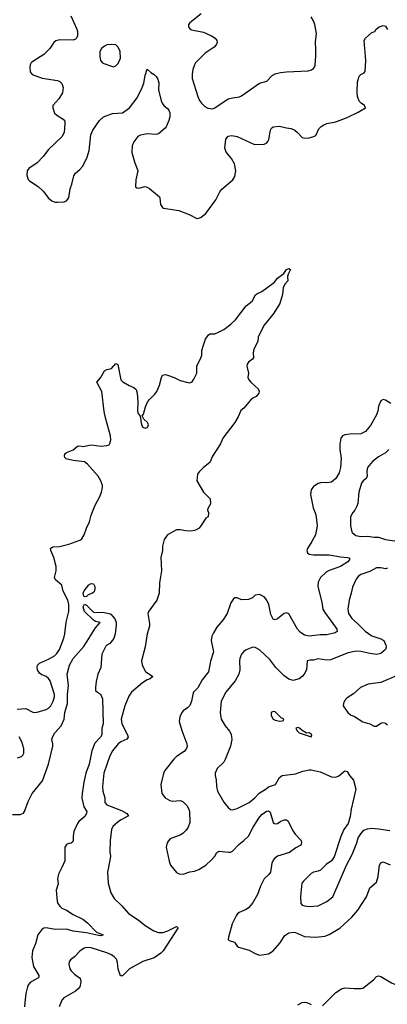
# Model space of a CAD drawing. Header units: inches. Extents: x 1954678 to 2060271, y 904822 to 1016299.
# Tile 229 of 256: x 1996234 to 1999507, y 953413 to 962174. Entities that reach past the tile are written whole.
import ezdxf

# ---------------------------------------------------------------- set-up
doc = ezdxf.new("R2010")
doc.units = ezdxf.units.IN
doc.header["$MEASUREMENT"] = 0
doc.layers.add('B9995', color=7, linetype='Continuous')
doc.layers.add('B9996', color=7, linetype='Continuous')

msp = doc.modelspace()

# ---------------------------------------------------------------- linework, layer by layer
at = {"layer": 'B9995', "color": 5}
for points, elevation in [([(1996210, 956040.7), (1996290, 956044.2), (1996350, 956013.1), (1996370, 956009.2), (1996390, 956012.3), (1996470, 956036.9), (1996490, 956047.2), (1996510.4, 956069.6), (1996532.1, 956110), (1996542.4, 956150), (1996542.6, 956170), (1996505.3, 956290), (1996490, 956313.5), (1996470, 956328.5), (1996430, 956345.4), (1996410, 956360.5), (1996391.1, 956390), (1996388.2, 956411.8), (1996393, 956430), (1996409.4, 956450), (1996490, 956485.2), (1996545, 956515), (1996565.6, 956534.4), (1996588.4, 956570), (1996627.1, 956670), (1996636.9, 956710), (1996647, 956813), (1996670.7, 956909.3), (1996671.9, 956970), (1996663.5, 957010), (1996619.7, 957090), (1996610, 957142), (1996552.7, 957190), (1996542.9, 957210), (1996557.6, 957270), (1996559.6, 957310), (1996537.4, 957390), (1996512.3, 957450), (1996509.5, 957470), (1996530, 957484), (1996588, 957488), (1996670, 957506.7), (1996770, 957542.6), (1996786.3, 957553.7), (1996808.4, 957590), (1996827.3, 957650), (1996854.5, 957705.5), (1996870, 957764), (1996904.8, 957855.2), (1996947.3, 957930), (1996963.1, 957970), (1996972.6, 958010), (1996971.1, 958030), (1996957.7, 958070), (1996932.2, 958112.2), (1996839, 958219), (1996810, 958240.7), (1996710, 958251.8), (1996647.2, 958267.2), (1996637.2, 958277.2), (1996633.2, 958290), (1996637.2, 958310), (1996650, 958322.8), (1996710, 958346.8), (1996750, 958378), (1996770, 958381), (1996795.3, 958375.3), (1996870, 958391.7), (1996959.7, 958380.3), (1997010, 958384.9), (1997029.4, 958390.6), (1997037.6, 958402.4), (1997044.5, 958435.5), (1997043, 958470), (1996997.6, 958630), (1996986.2, 958686.2), (1996966.2, 958866.2), (1996921.2, 958950), (1996953.8, 958986.2), (1996989.2, 959050), (1997010, 959060.5), (1997050, 959070.7), (1997090, 959116), (1997106.4, 959106.4), (1997134.8, 958970), (1997152.7, 958952.7), (1997210, 958918.8), (1997250, 958901), (1997270, 958884.7), (1997279.3, 958850), (1997286.2, 958773.8), (1997283.1, 958690), (1997289.2, 958669.2), (1997305.7, 958645.7), (1997317.4, 958570), (1997330, 958547.6), (1997350, 958540.2), (1997370, 958545.5), (1997375.4, 958550), (1997380.4, 958570), (1997377.4, 958577.4), (1997370.7, 958590.7), (1997339.3, 958619.3), (1997324, 958650), (1997335.2, 958664.8), (1997353.5, 958730), (1997371.1, 958770), (1997390, 958795.3), (1997437.5, 958842.5), (1997453.7, 958866.3), (1997477.8, 958922.2), (1997495.4, 958990), (1997506.6, 959010), (1997530, 959017.2), (1997550, 959011.8), (1997610, 958990.8), (1997663.5, 958963.5), (1997730, 958944.8), (1997750, 958943.8), (1997768.8, 958951.2), (1997785.2, 958974.8), (1997809.8, 959030), (1997810, 959094.8), (1997844.7, 959155.3), (1997854.5, 959190), (1997856.2, 959230), (1997870, 959278), (1997889.3, 959330), (1997915.3, 959370), (1997930, 959378.8), (1997970, 959379.3), (1998005.2, 959394.8), (1998050, 959418.4), (1998114.6, 959465.4), (1998155.3, 959504.7), (1998250, 959626.4), (1998304.2, 959670), (1998333.9, 959726.1), (1998344.6, 959735.4), (1998390, 959755.3), (1998480.1, 959819.9), (1998502.3, 959837.7), (1998530, 959874), (1998585.4, 959914.6), (1998610, 959952), (1998630, 959960.7), (1998646, 959950), (1998622.8, 959910), (1998618.8, 959890), (1998621, 959850), (1998597.5, 959822.5), (1998579.1, 959790), (1998573.4, 959730), (1998550.4, 959650), (1998496.5, 959563.5), (1998410, 959455.1), (1998395.5, 959430), (1998358, 959350), (1998353.4, 959310), (1998318.3, 959241.7), (1998313.1, 959210), (1998315.2, 959164.8), (1998307.9, 959152.1), (1998270, 959125.2), (1998260.5, 959110), (1998256.3, 959090), (1998270.7, 959030), (1998264, 958990), (1998273, 958970), (1998290.4, 958950), (1998357.3, 958890), (1998367.3, 958870), (1998362.8, 958850), (1998339.9, 958820.1), (1998310, 958805.2), (1998290, 958789.2), (1998230, 958716), (1998204.2, 958695.8), (1998180.3, 958639.7), (1998150.5, 958590), (1998041.2, 958450), (1998020.4, 958399.6), (1997950.4, 958290), (1997927.1, 958232.9), (1997870.6, 958190), (1997830.7, 958150), (1997817.3, 958130), (1997810.8, 958070), (1997870, 957970.7), (1997930.4, 957910), (1997932.7, 957867.3), (1997910, 957826), (1997906, 957810), (1997914, 957790), (1997912, 957750), (1997890, 957738), (1997847.7, 957670), (1997830.6, 957650), (1997805.5, 957634.5), (1997790, 957627.6), (1997757, 957623), (1997710, 957625.1), (1997664.8, 957635.2), (1997630, 957633.7), (1997550.7, 957590), (1997520.7, 957550), (1997506.8, 957490), (1997504.9, 957450), (1997492, 957390), (1997495.8, 957270), (1997477.2, 957162.8), (1997474.9, 957070), (1997455.8, 957010), (1997382.6, 956910), (1997375.3, 956890), (1997390, 956802), (1997390, 956778), (1997368.8, 956710), (1997350, 956595.3), (1997317, 956470), (1997324.4, 956430), (1997354.3, 956374.3), (1997420.5, 956330), (1997396.3, 956310), (1997370, 956300.3), (1997327, 956273), (1997230.6, 956189.4), (1997204.5, 956155.5), (1997171.1, 956070), (1997137.1, 955950), (1997143.8, 955910), (1997193.9, 955810), (1997199.3, 955790), (1997186.8, 955773.2), (1997134, 955750), (1997110, 955732.3), (1997061.3, 955670), (1997036.4, 955623.6), (1996984.3, 955470), (1996971.2, 955350), (1996974.4, 955310), (1996991.2, 955251.2), (1996992.3, 955210), (1997010, 955189.3), (1997139, 955139), (1997188.5, 955110), (1997203.8, 955090), (1997130, 955052.6), (1997110, 955037.9), (1997063.8, 954996.2), (1997051.8, 954970), (1997038, 954870), (1997035.3, 954770), (1997042, 954730), (1997040.3, 954710), (1997014.9, 954590), (1997022.7, 954490), (1997046.2, 954406.2), (1997076, 954356), (1997143.7, 954290), (1997202, 954222), (1997290, 954165.8), (1997350, 954115.4), (1997428, 954068), (1997470, 954053), (1997510, 954051.5), (1997553.6, 954066.4), (1997630, 954106), (1997639.3, 954099.3), (1997641.1, 954090), (1997510.9, 953890), (1997490, 953868), (1997430, 953828), (1997330, 953794.6), (1997210.7, 953730), (1997150, 953667.6), (1997130, 953666), (1997110, 953726.6), (1997104.4, 953784.4), (1997094.5, 953814.5), (1997076.5, 953836.5), (1997052.3, 953852.3), (1997010, 953871.9), (1996870, 953916), (1996830, 953917.6), (1996808.2, 953911.8), (1996770, 953886.6), (1996722.9, 953837.1), (1996687.3, 953810), (1996673.4, 953790), (1996670.5, 953770), (1996679.5, 953730), (1996692.7, 953710), (1996722.2, 953682.2), (1996767.3, 953650), (1996775.8, 953635.8), (1996778, 953610), (1996768.2, 953570), (1996755.5, 953550), (1996730.5, 953530), (1996626.4, 953470), (1996608.5, 953450), (1996586.4, 953390)], 680), ([(1999537.7, 958757.7), (1999490, 958789.7), (1999470, 958794.3), (1999450, 958783.7), (1999430, 958736), (1999421.8, 958690), (1999407.2, 958652.8), (1999356.9, 958563.1), (1999313.4, 958510), (1999270, 958488.9), (1999172.6, 958487.4), (1999130, 958480.9), (1999108.4, 958470), (1999091.8, 958450), (1999083.6, 958396.4), (1999085.2, 958350), (1999096.5, 958270), (1999090.3, 958190.3), (1999079.1, 958140.9), (1999050, 958092), (1999010, 958059.5), (1998970, 958052.3), (1998925.2, 958054.8), (1998890, 958046), (1998850, 958019), (1998828.4, 957991.6), (1998823.8, 957950), (1998845.5, 957830), (1998870.4, 957770), (1998882, 957670), (1998866.7, 957590), (1998835.8, 957530), (1998797.1, 957470), (1998790.4, 957450), (1998795.5, 957430), (1998810, 957419.5), (1998850, 957411.6), (1998990, 957412), (1999090, 957393.5), (1999152, 957390), (1999165.5, 957385.5), (1999172.7, 957372.7), (1999154.6, 957350), (1999091.5, 957310), (1998990, 957273), (1998962.8, 957257.2), (1998912.4, 957210), (1998890.2, 957170), (1998889.2, 957130), (1998924.7, 956990), (1998933.4, 956930), (1998950, 956900.3), (1999046.5, 956770), (1999058.6, 956750), (1999060.3, 956730), (1999041.3, 956718.7), (1998970, 956701.2), (1998910, 956701), (1998812.6, 956687.4), (1998770, 956696.5), (1998730, 956723.9), (1998707.5, 956750), (1998630, 956887.6), (1998610, 956895.1), (1998590, 956889.6), (1998530, 956841.6), (1998510, 956834), (1998490, 956839.5), (1998470, 956881.2), (1998451.6, 956970), (1998434, 957010), (1998410, 957039.5), (1998370, 957059.3), (1998330, 957052.3), (1998307.3, 957030), (1998270, 957013.6), (1998210, 957012.7), (1998170, 957029.2), (1998150, 957029), (1998138, 957022), (1998113.2, 956986.8), (1998082, 956890), (1998041.6, 956830), (1997990.2, 956769.8), (1997960.2, 956719.8), (1997945.7, 956690), (1997939.6, 956650), (1997960.3, 956550), (1997933.4, 956466.6), (1997914, 956370), (1997858.7, 956301.3), (1997819.6, 956230), (1997782.8, 956190), (1997774.4, 956170), (1997764.4, 956110), (1997747.7, 956072.3), (1997729.3, 956050.7), (1997690, 956025.6), (1997678, 956010), (1997659.6, 955970), (1997655.2, 955930), (1997676.5, 955850), (1997721.1, 955730), (1997723.7, 955710), (1997717.6, 955690), (1997698.2, 955661.8), (1997630, 955618.3), (1997605.2, 955594.8), (1997527.3, 955492.7), (1997514.2, 955465.8), (1997491.8, 955370), (1997499.5, 955290), (1997528, 955250), (1997570, 955225.7), (1997590, 955221.7), (1997666.3, 955226.3), (1997690, 955215.8), (1997721.6, 955181.6), (1997740.9, 955150), (1997745.8, 955130), (1997747.3, 955030), (1997732.8, 954990), (1997717.2, 954962.8), (1997690, 954934.8), (1997670, 954921.7), (1997574.9, 954885.1), (1997554.4, 954865.6), (1997545.5, 954850), (1997539.5, 954810), (1997566, 954686), (1997578, 954650), (1997630, 954585.5), (1997653.5, 954573.5), (1997690, 954571.8), (1997750, 954593.2), (1997790, 954598.4), (1997830, 954612.1), (1997890, 954652.4), (1997942.6, 954697.4), (1997971.1, 954730), (1997990, 954764), (1997999, 954770), (1998010, 954774.9), (1998093.6, 954766.4), (1998110, 954767.4), (1998130, 954776.5), (1998184.3, 954835.7), (1998230, 954870.2), (1998269.9, 954910.1), (1998311.8, 954988.2), (1998364.1, 955070), (1998390, 955100.7), (1998430, 955132.6), (1998450, 955134.6), (1998462.9, 955122.9), (1998490.5, 955030.5), (1998502.3, 955022.3), (1998510, 955019.3), (1998530, 955023.1), (1998558.5, 955041.5), (1998590, 955054.3), (1998610, 955056), (1998624.2, 955044.2), (1998662.9, 954962.9), (1998687.3, 954927.3), (1998739.8, 954870), (1998744.2, 954850), (1998740.4, 954839.6), (1998732.3, 954827.7), (1998693.9, 954806.1), (1998637, 954763), (1998530.4, 954730), (1998501.7, 954710), (1998490, 954696.3), (1998478.5, 954670), (1998467.2, 954590), (1998453.2, 954566.8), (1998410, 954529.5), (1998376.8, 954463.2), (1998350.2, 954390), (1998307.4, 954312.6), (1998270, 954271.2), (1998250, 954257.4), (1998186.8, 954230), (1998170, 954216), (1998159.9, 954200.1), (1998126.7, 954130), (1998094, 954010), (1998090.8, 953990), (1998100.4, 953980.4), (1998146.2, 953966.2), (1998170.8, 953930), (1998182, 953922), (1998275.6, 953895.6), (1998330, 953864.4), (1998370, 953850.4), (1998450, 953863.8), (1998490, 953888.2), (1998550, 953956.4), (1998595.2, 954024.8), (1998629.3, 954050.7), (1998670, 954055.6), (1998690, 954053.2), (1998770, 954016.9), (1998870, 954010.3), (1998950, 954020.2), (1998990, 954033.8), (1999085.6, 954090), (1999191.2, 954190), (1999245.4, 954250), (1999322.6, 954370), (1999350.8, 954449.2), (1999410, 954500.7), (1999426, 954550), (1999438.7, 954650), (1999450, 954673.4), (1999462, 954678), (1999470, 954680.5), (1999533.7, 954653.7)], 720), ([(1999522, 958350), (1999490, 958320.5), (1999430, 958285.1), (1999376, 958244), (1999331.3, 958188.7), (1999323.7, 958156.3), (1999328.9, 958110), (1999316.4, 958090), (1999292, 958070), (1999278.3, 958050), (1999252.7, 957970), (1999245.3, 957870), (1999235.6, 957844.4), (1999216.4, 957810), (1999199.3, 957790), (1999179.3, 957750), (1999180.3, 957670), (1999190, 957618), (1999193.4, 957610), (1999225.5, 957585.5), (1999270, 957574.3), (1999330, 957577.8), (1999390, 957570.2), (1999430, 957570.2), (1999491, 957550), (1999610, 957532)], 740), ([(1999510, 957292.5), (1999490, 957288.9), (1999450, 957296.5), (1999410, 957295.3), (1999350, 957264.7), (1999270, 957238.7), (1999250, 957223.6), (1999230, 957195.6), (1999196.1, 957123.9), (1999185.2, 957070), (1999166.5, 957010), (1999154.6, 956930), (1999162.3, 956890), (1999190, 956847.2), (1999242.8, 956802.8), (1999310, 956734), (1999370, 956693), (1999450, 956665.8), (1999474.9, 956650), (1999493.6, 956610), (1999495.8, 956590), (1999490.9, 956569.1), (1999450, 956534.7), (1999414.9, 956525.1), (1999350, 956533.6), (1999270, 956553), (1999230, 956555.2), (1999159.7, 956540.3), (1999001.5, 956478.5), (1998970, 956475.4), (1998890, 956487), (1998850, 956476), (1998823.5, 956476.5), (1998794, 956470), (1998787.3, 956390), (1998767.7, 956350), (1998750.3, 956329.7), (1998721, 956310), (1998670, 956295.1), (1998630, 956307.6), (1998590, 956335.1), (1998515.8, 956410), (1998461, 956481), (1998370, 956567.6), (1998330, 956587.8), (1998309.5, 956589.5), (1998250, 956566), (1998228.2, 956551.8), (1998208.9, 956530), (1998192.9, 956490), (1998190.3, 956470), (1998194.9, 956390), (1998186.5, 956350), (1998152.9, 956290), (1998068.4, 956190), (1998028.7, 956110), (1998018, 956010), (1998026.7, 955950), (1998064.4, 955890), (1998103.4, 955843.4), (1998115.9, 955815.9), (1998123.1, 955770), (1998110.3, 955710), (1998062.3, 955590), (1998050, 955567.8), (1997992.7, 955510), (1997975.5, 955470), (1997973, 955450), (1997983, 955410), (1997985.3, 955350), (1997995.6, 955310), (1998052.4, 955212.4), (1998090, 955164.9), (1998110, 955148), (1998130, 955143.7), (1998170, 955154.3), (1998277.4, 955210), (1998327.3, 955250), (1998367.1, 955292.9), (1998427.6, 955330), (1998450, 955348.9), (1998511.5, 955370), (1998547, 955430), (1998572.1, 955447.9), (1998690, 955464.9), (1998753.4, 955486.6), (1998810, 955498.7), (1998830, 955498.7), (1998910, 955481.3), (1999010, 955438.4), (1999050, 955435.3), (1999074, 955446), (1999130, 955490.8), (1999150, 955484.7), (1999170.8, 955450), (1999206.7, 955406.7), (1999227.2, 955327.2), (1999184.7, 955150), (1999176.9, 955083.1), (1999158, 955022), (1999120.7, 954970), (1999092.3, 954907.7), (1999035.2, 954724.8), (1999010.4, 954689.6), (1998963.7, 954656.3), (1998912.7, 954607.3), (1998890, 954597), (1998850.4, 954589.6), (1998830, 954578), (1998760.7, 954510), (1998746.4, 954490), (1998733.4, 954373.4), (1998736, 954310), (1998750, 954296), (1998770, 954288), (1998810, 954284.4), (1998890, 954288.7), (1998970, 954326.7), (1999020.5, 954370), (1999145.1, 954650), (1999194.6, 954745.4), (1999235.8, 954850), (1999246.2, 954893.8), (1999269.8, 954930.2), (1999298.3, 954961.7), (1999330, 954975.5), (1999370, 954979.3), (1999430, 954975.8), (1999530, 954960.3)], 740), ([(1996170, 955103.1), (1996236.6, 955103.4), (1996266.8, 955113.2), (1996278, 955130), (1996310, 955217.3), (1996345.6, 955290), (1996437.4, 955402.6), (1996490, 955550.8), (1996529.6, 955710), (1996529.5, 955730), (1996519.3, 955770), (1996525.2, 955790), (1996546.6, 955830), (1996602.4, 955890), (1996628.5, 955951.5), (1996637.2, 956010), (1996659.8, 956090), (1996659.5, 956170), (1996667.8, 956250), (1996657.6, 956350), (1996678, 956430), (1996709.8, 956490), (1996803.9, 956596.1), (1996910, 956762.8), (1996949.2, 956810), (1996910, 956818.9), (1996890, 956830.6), (1996809.5, 956909.5), (1996799.5, 956950), (1996810, 956974.6), (1996830, 956963.8), (1996890, 956901), (1996910, 956897.9), (1996970, 956901.8), (1997030, 956891.3), (1997044.8, 956884.8), (1997082.3, 956842.3), (1997092.3, 956812.3), (1997093.7, 956790), (1997084.8, 956710), (1997071.6, 956668.4), (1997035.3, 956624.7), (1997008.7, 956610), (1997000.4, 956599.6), (1996964.6, 956530), (1996955.8, 956410), (1996928.5, 956350), (1996915.2, 956284.8), (1996907.7, 956232.3), (1996910, 956206.8), (1996926.8, 956190), (1996954, 956174), (1996970.3, 956130.3), (1996978, 955910), (1996966.7, 955870), (1996964.9, 955810), (1996953.7, 955790), (1996903.3, 955736.7), (1996874.8, 955670), (1996851.8, 955550), (1996823.5, 955470), (1996804.5, 955390), (1996789.2, 955290), (1996788.1, 955248.1), (1996804.9, 955170), (1996830.3, 955130), (1996828.7, 955110), (1996815.1, 955084.9), (1996761, 955039), (1996750, 955022.7), (1996717.3, 954950), (1996710.2, 954910), (1996710.3, 954870), (1996703.1, 954856.9), (1996691.8, 954848.2), (1996670, 954844.7), (1996650, 954835.1), (1996640.5, 954819.5), (1996637, 954810), (1996634.4, 954690), (1996610.3, 954629.7), (1996578.9, 954570), (1996571.7, 954530), (1996575.8, 954484.2), (1996559.3, 954430), (1996567.2, 954330), (1996574, 954310), (1996590, 954286), (1996610, 954268.5), (1996650, 954250.4), (1996711.2, 954211.2), (1996796.3, 954170), (1996838.5, 954138.5), (1996916.4, 954056.4), (1996978, 954030), (1996956.4, 954023.6), (1996935.8, 954024.2), (1996828.6, 954048.6), (1996710, 954063.9), (1996650, 954080.6), (1996550, 954079.1), (1996470, 954092.8), (1996449.3, 954090.7), (1996430, 954077.6), (1996396.4, 954030), (1996374, 953950), (1996346.7, 953890), (1996343.1, 953830), (1996357.4, 953750), (1996405.3, 953670), (1996404.4, 953655.6), (1996395.2, 953644.8), (1996330, 953611), (1996313.1, 953590), (1996303.6, 953570), (1996290, 953509), (1996278.6, 953430), (1996276.5, 953390)], 660), ([(1999590, 956335.1), (1999450, 956276.3), (1999337.3, 956262.7), (1999268.7, 956231.3), (1999205.1, 956174.9), (1999150, 956139.3), (1999126.9, 956113.1), (1999117.3, 956090), (1999114.8, 956070), (1999119.8, 956059.8), (1999156, 956010), (1999178, 955990), (1999214.2, 955974.2), (1999290, 955927.7), (1999351.3, 955910), (1999390, 955887.7), (1999410, 955888.4), (1999450, 955914.4), (1999470, 955920.5), (1999490, 955913.4), (1999510, 955899.3)], 760), ([(1996215.1, 955604.9), (1996250, 955617.1), (1996262.9, 955630), (1996271.1, 955648.9), (1996271.3, 955690), (1996253.7, 955750), (1996230, 955793.3)], 680), ([(1998930, 953400.7), (1999050, 953518.4), (1999099.3, 953550), (1999130, 953560.3), (1999213.3, 953553.3), (1999270, 953553.7), (1999290, 953558.4), (1999385.2, 953630), (1999410, 953660.7), (1999430, 953666), (1999450, 953659.5), (1999543.4, 953603.4), (1999630.2, 953570.2), (1999750, 953547.3), (1999760.2, 953559.8), (1999764.7, 953610), (1999771.6, 953630), (1999830, 953724.7), (1999849.2, 953730.8), (1999910, 953696.5), (1999970, 953683.1), (2000000, 953666.7)], 680), ([(1998711.8, 953408.2), (1998750, 953430.5), (1998766.2, 953433.8), (1998790, 953428.5), (1998830.3, 953410.3)], 680)]:
    msp.add_lwpolyline(points, dxfattribs=dict(at, elevation=elevation))
for points, elevation in [([(1996810, 957038.3), (1996804.6, 957044.6), (1996798.9, 957070), (1996808.3, 957091.7), (1996850, 957144.5), (1996870, 957157), (1996890, 957155.8), (1996903.8, 957130), (1996903.7, 957110), (1996895.9, 957084.1), (1996881.6, 957070), (1996844.6, 957055.4), (1996830, 957042.8)], 660), ([(1998490, 956018), (1998474, 956010), (1998472.7, 955987.3), (1998478, 955970), (1998492, 955950), (1998510, 955941), (1998550, 955932), (1998570, 955934), (1998582, 955938), (1998586, 955950), (1998563.1, 955963.1), (1998510, 956015.3)], 760), ([(1998710, 955875.3), (1998694, 955870), (1998702, 955850), (1998722, 955830), (1998830, 955794), (1998835.3, 955810), (1998830, 955818), (1998810, 955828), (1998786, 955826), (1998786, 955830), (1998748.4, 955848.4), (1998726, 955870)], 760)]:
    msp.add_lwpolyline(points, close=True, dxfattribs=dict(at, elevation=elevation))
at = {"layer": 'B9996', "color": 5}
for points, elevation in [([(1996689.2, 962209.2), (1996741.8, 962090), (1996748.3, 962068.3), (1996749.2, 962030), (1996740.8, 962010), (1996730, 961999.8), (1996710, 961991.6), (1996590, 961995.8), (1996554.8, 961985.2), (1996536.5, 961970), (1996503.4, 961916.6), (1996450, 961862.9), (1996350, 961802.7), (1996337.3, 961790), (1996328.3, 961771.7), (1996324, 961750), (1996326.8, 961710), (1996346, 961686), (1996434.6, 961654.6), (1996570, 961634), (1996590, 961624.2), (1996610, 961604.9), (1996620.9, 961570), (1996616.2, 961523.8), (1996583.1, 961470), (1996530.3, 961410), (1996528.8, 961390), (1996542.9, 961342.9), (1996563.4, 961323.4), (1996620.7, 961290), (1996635.5, 961270), (1996637.1, 961250), (1996628.8, 961170), (1996609.2, 961130.8), (1996490, 961018.4), (1996443.4, 960956.6), (1996390, 960901.3), (1996315.5, 960850), (1996300.4, 960830), (1996297.1, 960790), (1996310.4, 960750.4), (1996319.9, 960739.9), (1996399.5, 960690), (1996444.6, 960644.6), (1996487.4, 960590), (1996520.9, 960560.9), (1996549.3, 960549.3), (1996570, 960549.2), (1996630, 960552.4), (1996650, 960562.7), (1996670.8, 960590), (1996683.1, 960670), (1996698, 960710), (1996716.4, 960783.6), (1996731.8, 960808.2), (1996770, 960841.3), (1996792.3, 960867.7), (1996815.3, 960904.7), (1996835.3, 960950), (1996851.9, 961010), (1996868.3, 961150), (1996884.2, 961190), (1996943.3, 961276.7), (1996979.3, 961310), (1997061, 961339), (1997150, 961345.8), (1997213, 961390), (1997281, 961479), (1997325.8, 961570), (1997338.2, 961610), (1997350, 961678), (1997370, 961734), (1997402.8, 961702.8), (1997430, 961686.8), (1997450, 961667.3), (1997464.4, 961644.4), (1997472.5, 961612.5), (1997468.9, 961550), (1997492.1, 961452.1), (1997502, 961430), (1997518, 961410), (1997550, 961384.4), (1997561.1, 961370), (1997570, 961344.7), (1997571.4, 961310), (1997562.7, 961277.3), (1997538.7, 961221.3), (1997530, 961209.2), (1997470, 961159), (1997450, 961153.2), (1997370, 961157.6), (1997310, 961146), (1997285.6, 961134.4), (1997251.6, 961088.4), (1997235.5, 961050), (1997231.4, 960991.4), (1997255.3, 960910), (1997286.4, 960830), (1997268.5, 960748.5), (1997266, 960686), (1997278, 960678), (1997296, 960676), (1997350, 960690.5), (1997370, 960684.9), (1997390, 960670.6), (1997478, 960598), (1997483, 960590), (1997487.7, 960530), (1997504.1, 960504.1), (1997515.5, 960495.5), (1997650, 960476.5), (1997741.4, 960441.4), (1997810, 960404.9), (1997830, 960407.7), (1997850, 960418), (1997890, 960450.5), (1997981, 960570), (1998016.6, 960643.4), (1998033.9, 960666.1), (1998130.8, 960749.2), (1998150, 960777.3), (1998157.3, 960830), (1998145, 960890), (1998118.9, 960938.9), (1998073.7, 960993.7), (1998061.3, 961030), (1998069.7, 961110), (1998090, 961137.6), (1998124.1, 961144.1), (1998170, 961134.9), (1998323.7, 961063.7), (1998410, 961065.2), (1998430, 961074), (1998444.7, 961090), (1998452.6, 961107.4), (1998466.9, 961190), (1998474.5, 961210), (1998490, 961221.3), (1998547.1, 961227.1), (1998610, 961210.4), (1998650, 961204.9), (1998683, 961190), (1998708.7, 961170), (1998750, 961126.5), (1998770, 961119.7), (1998810, 961123), (1998842.7, 961130), (1998870, 961144.4), (1998898.1, 961201.9), (1998917.7, 961222.3), (1998941.7, 961238.3), (1998970, 961250.1), (1999050, 961266.1), (1999150, 961304.7), (1999248, 961350), (1999312.3, 961390), (1999305.2, 961410), (1999274.5, 961430), (1999256.2, 961450), (1999242.7, 961490), (1999237.2, 961530), (1999240.2, 961619.8), (1999255.3, 961670), (1999270, 961684.7), (1999300.4, 961699.6), (1999308.7, 961711.3), (1999315.1, 961810), (1999300.9, 961990), (1999313.2, 962010), (1999370, 962061), (1999395.3, 962070), (1999408.7, 962090), (1999433.2, 962110), (1999470, 962122.7), (1999490, 962115.6), (1999510, 962086.3)], 720), ([(1997850, 962227), (1997750, 962145.2), (1997737.3, 962130), (1997736, 962110), (1997750.6, 962090.6), (1997763.8, 962083.8), (1997870, 962061.3), (1997942.8, 962030), (1997974, 962010), (1997990.6, 961990), (1997993.4, 961970), (1997984, 961950), (1997964, 961930), (1997884.8, 961875.2), (1997800.4, 961790), (1997789.2, 961770.8), (1997776, 961730), (1997768.7, 961690), (1997768.5, 961650), (1997820.4, 961490), (1997835.6, 961455.6), (1997851.9, 961431.9), (1997881.7, 961401.7), (1997910, 961387.7), (1997950, 961382), (1997970, 961388), (1998090, 961468.5), (1998130, 961479.5), (1998190, 961486.4), (1998210, 961494.9), (1998370, 961610.4), (1998433.2, 961626.8), (1998482.4, 961677.6), (1998508.3, 961691.7), (1998555.9, 961704.1), (1998609.1, 961710.9), (1998801.8, 961718.2), (1998832.6, 961727.4), (1998850, 961739.2), (1998857.4, 961750), (1998863.2, 961770), (1998870.3, 961849.7), (1998871.7, 961910), (1998866.6, 961973.4), (1998876.2, 962050), (1998861.8, 962130), (1998850, 962164.5), (1998830, 962199.6)], 740)]:
    msp.add_lwpolyline(points, dxfattribs=dict(at, elevation=elevation))
at = {"layer": 'B9996', "color": 5, "elevation": 740}
msp.add_lwpolyline([(1997050, 961952.7), (1997010.6, 961949.4), (1996990, 961939.3), (1996962.8, 961917.2), (1996947.7, 961890), (1996947.5, 961847.5), (1996954.8, 961810), (1996970, 961791), (1996983.4, 961783.4), (1997050, 961758.8), (1997070, 961754.8), (1997090, 961762.8), (1997110, 961782.8), (1997131, 961830), (1997129.7, 961889.7), (1997111.6, 961930), (1997090, 961949.3)], close=True, dxfattribs=at)

doc.saveas('drawing.dxf')
